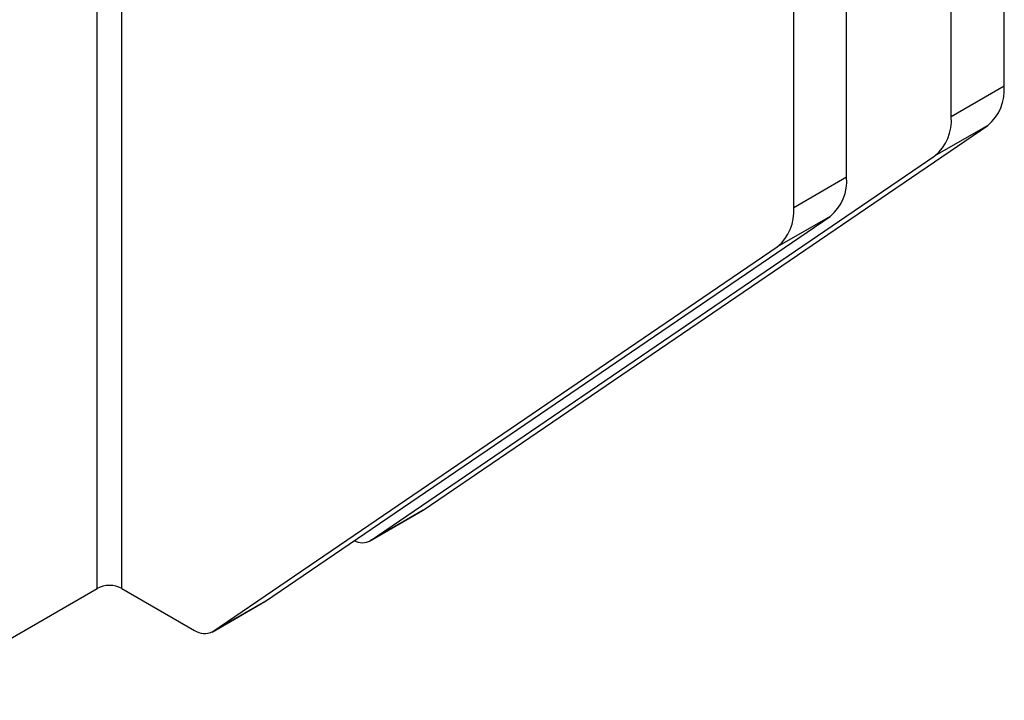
# Model space of a CAD drawing. Extents: x -800 to 11680, y 23 to 1082.
# Tile 9 of 16: x 448 to 504, y 104 to 143. Entities that reach past the tile are written whole.
import ezdxf

# ---------------------------------------------------------------- set-up
doc = ezdxf.new("R2010")
doc.units = 0
doc.layers.get('0').update_dxf_attribs({"linetype": 'CONTINUOUS'})

msp = doc.modelspace()

# ---------------------------------------------------------------- linework, layer by layer
at = {"color": 7, "linetype": 'CONTINUOUS'}
for p, q in [((503.658052, 139.239605), (503.658052, 177.252695)), ((500.652848, 137.504738), (500.652848, 174.27026)), ((494.712168, 134.075256), (494.712168, 172.088346)), ((491.706964, 132.340389), (491.706964, 170.353479)), ((452.144831, 110.721723), (452.144831, 150.323953)), ((453.559045, 110.721723), (453.559045, 150.323953)), ((503.658052, 139.239605), (500.652848, 137.504738)), ((470.667585, 115.172644), (502.7277, 137.01658)), ((502.7277, 137.01658), (499.722496, 135.281713)), ((467.662382, 113.437777), (499.722496, 135.281713)), ((494.712168, 134.075256), (491.706964, 132.340389)), ((461.721701, 110.008295), (493.781816, 131.852231)), ((493.781816, 131.852231), (490.776612, 130.117364)), ((458.716497, 108.273428), (490.776612, 130.117364)), ((467.620227, 113.411301), (470.625431, 115.146168)), ((470.667585, 115.172644), (467.662382, 113.437777)), ((470.625431, 115.146168), (470.667585, 115.172644)), ((441.149812, 104.374433), (452.144831, 110.721723)), ((453.559045, 110.721723), (457.674424, 108.345965)), ((458.674343, 108.246952), (461.679546, 109.981819)), ((461.721701, 110.008295), (458.716497, 108.273428)), ((461.679546, 109.981819), (461.721701, 110.008295))]:
    msp.add_line(p, q, dxfattribs=at)
for centre, radius, start, end in [((501.077609, 139.013347), 2.590343, 309.5696882, 5.0109857), ((498.072405, 137.27848), 2.590343, 309.5696882, 5.0109857), ((492.131725, 133.848998), 2.590343, 309.5696882, 5.0109857), ((489.126521, 132.114131), 2.590343, 309.5696882, 5.0109857), ((467.210832, 114.249348), 0.928733, 240.7469679, 299.0910888), ((452.851938, 109.35701), 1.537023, 62.609692, 117.390308), ((458.252924, 109.135211), 0.978556, 233.759425, 298.2768609)]:
    msp.add_arc(centre, radius, start, end, dxfattribs=at)

doc.saveas('drawing.dxf')
